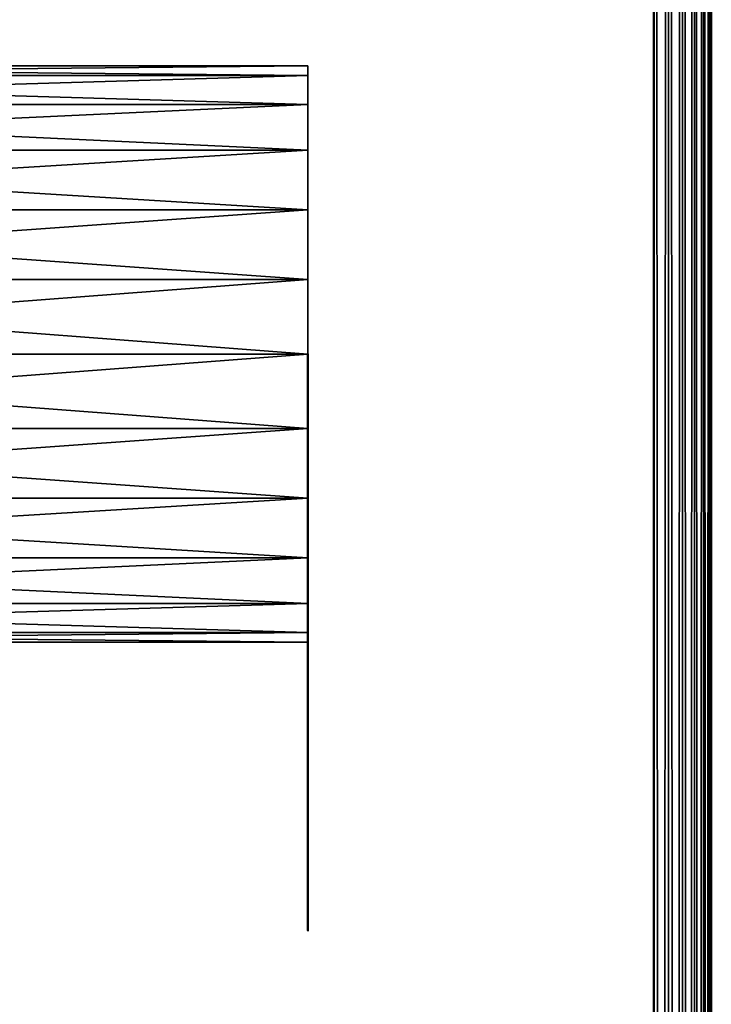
# Model space of a CAD drawing. Header units: millimetres. Extents: x 0 to 359, y -327 to 1.
# Tile 179 of 187: x 353 to 359, y -73 to -65. Entities that reach past the tile are written whole.
import ezdxf

# ---------------------------------------------------------------- set-up
doc = ezdxf.new("R2010")
doc.units = ezdxf.units.MM
doc.header["$MEASUREMENT"] = 0
doc.layers.add('0 Misc', color=7, linetype='Continuous', lineweight=35)
doc.layers.add('10 Raster Images', color=7, linetype='Continuous', lineweight=35)

msp = doc.modelspace()

# ---------------------------------------------------------------- linework, layer by layer
at = {"layer": '0 Misc', "color": 160, "linetype": 'Continuous', "lineweight": 50}
for p, q in [((358.5, -296), (358.5, 0)), ((358.5, 0, 333), (358.5, -296, 333)), ((359, -296, 332.5), (359, 0, 332.5)), ((359, 0, 0.5), (359, -296, 0.5))]:
    msp.add_line(p, q, dxfattribs=at).dxf.unprotected_set("ltscale", 0)
at = {"layer": '0 Misc', "color": 160, "linetype": 'Continuous', "lineweight": 25}
for p, q in [((355.5, -65.3349, 165.25), (355.5, -65.0852, 167.147)), ((355.5, -65.0852, 165.853), (355.5, -65.0852, 167.147)), ((355.5, -65.3349, 74.75), (355.5, -65.0852, 76.647)), ((355.5, -65.0852, 75.353), (355.5, -65.0852, 76.647)), ((355.5, -65.3349, 239.75), (355.5, -65.0852, 241.647)), ((355.5, -65.0852, 240.353), (355.5, -65.0852, 241.647)), ((355.5, -65.3349, 255.75), (355.5, -65.0852, 257.647)), ((355.5, -65.0852, 256.353), (355.5, -65.0852, 257.647)), ((355.5, -65.3349, 90.75), (355.5, -65.0852, 92.647)), ((355.5, -65.0852, 91.353), (355.5, -65.0852, 92.647)), ((355.5, -65.7322, 164.7322), (355.5, -65.3349, 167.75)), ((355.5, -65.3349, 165.25), (355.5, -65.3349, 167.75)), ((355.5, -65.7322, 74.2322), (355.5, -65.3349, 77.25)), ((355.5, -65.3349, 74.75), (355.5, -65.3349, 77.25)), ((355.5, -65.7322, 239.2322), (355.5, -65.3349, 242.25)), ((355.5, -65.3349, 239.75), (355.5, -65.3349, 242.25)), ((355.5, -65.7322, 255.2322), (355.5, -65.3349, 258.25)), ((355.5, -65.3349, 255.75), (355.5, -65.3349, 258.25)), ((355.5, -65.7322, 90.2322), (355.5, -65.3349, 93.25)), ((355.5, -65.3349, 90.75), (355.5, -65.3349, 93.25)), ((355.5, -66.25, 164.3349), (355.5, -65.7322, 168.2678)), ((355.5, -65.7322, 164.7322), (355.5, -65.7322, 168.2678)), ((355.5, -66.25, 73.8349), (355.5, -65.7322, 77.7678)), ((355.5, -65.7322, 74.2322), (355.5, -65.7322, 77.7678)), ((355.5, -66.25, 238.8349), (355.5, -65.7322, 242.7678)), ((355.5, -65.7322, 239.2322), (355.5, -65.7322, 242.7678)), ((355.5, -66.25, 254.8349), (355.5, -65.7322, 258.7678)), ((355.5, -65.7322, 255.2322), (355.5, -65.7322, 258.7678)), ((355.5, -66.25, 89.8349), (355.5, -65.7322, 93.7678)), ((355.5, -65.7322, 90.2322), (355.5, -65.7322, 93.7678)), ((355.5, -66.853, 164.0852), (355.5, -66.25, 168.6651)), ((355.5, -66.25, 164.3349), (355.5, -66.25, 168.6651)), ((355.5, -66.853, 73.5852), (355.5, -66.25, 78.1651)), ((355.5, -66.25, 73.8349), (355.5, -66.25, 78.1651)), ((355.5, -66.853, 238.5852), (355.5, -66.25, 243.1651)), ((355.5, -66.25, 238.8349), (355.5, -66.25, 243.1651)), ((355.5, -66.853, 254.5852), (355.5, -66.25, 259.1651)), ((355.5, -66.25, 254.8349), (355.5, -66.25, 259.1651)), ((355.5, -66.25, 89.8349), (355.5, -66.853, 94.4148)), ((355.5, -66.25, 89.8349), (355.5, -66.25, 94.1651)), ((355.5, -67.5, 164), (355.5, -66.853, 168.9148)), ((355.5, -66.853, 164.0852), (355.5, -66.853, 168.9148)), ((355.5, -67.5, 73.5), (355.5, -66.853, 78.4148)), ((355.5, -66.853, 73.5852), (355.5, -66.853, 78.4148)), ((355.5, -67.5, 238.5), (355.5, -66.853, 243.4148)), ((355.5, -66.853, 238.5852), (355.5, -66.853, 243.4148)), ((355.5, -67.5, 254.5), (355.5, -66.853, 259.4148)), ((355.5, -66.853, 254.5852), (355.5, -66.853, 259.4148)), ((355.5, -67.5, 89.5), (355.5, -66.853, 94.4148)), ((355.5, -66.853, 89.5852), (355.5, -66.853, 94.4148)), ((355.5, -68.147, 164.0852), (355.5, -67.5, 169)), ((355.5, -67.5, 164), (355.5, -67.5, 169)), ((355.5, -68.147, 73.5852), (355.5, -67.5, 78.5)), ((355.5, -67.5, 73.5), (355.5, -67.5, 78.5)), ((355.5, -68.147, 238.5852), (355.5, -67.5, 243.5)), ((355.5, -67.5, 238.5), (355.5, -67.5, 243.5)), ((355.5, -68.147, 254.5852), (355.5, -67.5, 259.5)), ((355.5, -67.5, 254.5), (355.5, -67.5, 259.5)), ((355.5, -68.147, 89.5852), (355.5, -67.5, 94.5)), ((355.5, -67.5, 89.5), (355.5, -67.5, 94.5)), ((355.5, -68.75, 164.3349), (355.5, -68.147, 168.9148)), ((355.5, -68.147, 164.0852), (355.5, -68.147, 168.9148)), ((355.5, -68.75, 73.8349), (355.5, -68.147, 78.4148)), ((355.5, -68.147, 73.5852), (355.5, -68.147, 78.4148)), ((355.5, -68.75, 238.8349), (355.5, -68.147, 243.4148)), ((355.5, -68.147, 238.5852), (355.5, -68.147, 243.4148)), ((355.5, -68.75, 254.8349), (355.5, -68.147, 259.4148)), ((355.5, -68.147, 254.5852), (355.5, -68.147, 259.4148)), ((355.5, -68.75, 89.8349), (355.5, -68.147, 94.4148)), ((355.5, -68.147, 89.5852), (355.5, -68.147, 94.4148)), ((355.5, -69.2678, 164.7322), (355.5, -68.75, 168.6651)), ((355.5, -68.75, 164.3349), (355.5, -68.75, 168.6651)), ((355.5, -69.2678, 74.2322), (355.5, -68.75, 78.1651)), ((355.5, -68.75, 73.8349), (355.5, -68.75, 78.1651)), ((355.5, -69.2678, 239.2322), (355.5, -68.75, 243.1651)), ((355.5, -68.75, 238.8349), (355.5, -68.75, 243.1651)), ((355.5, -69.2678, 255.2322), (355.5, -68.75, 259.1651)), ((355.5, -68.75, 254.8349), (355.5, -68.75, 259.1651)), ((355.5, -69.2678, 90.2322), (355.5, -68.75, 94.1651)), ((355.5, -68.75, 89.8349), (355.5, -68.75, 94.1651)), ((355.5, -69.6651, 165.25), (355.5, -69.2678, 168.2678)), ((355.5, -69.2678, 164.7322), (355.5, -69.2678, 168.2678)), ((355.5, -69.6651, 74.75), (355.5, -69.2678, 77.7678)), ((355.5, -69.2678, 74.2322), (355.5, -69.2678, 77.7678)), ((355.5, -69.6651, 239.75), (355.5, -69.2678, 242.7678)), ((355.5, -69.2678, 239.2322), (355.5, -69.2678, 242.7678)), ((355.5, -69.6651, 255.75), (355.5, -69.2678, 258.7678)), ((355.5, -69.2678, 255.2322), (355.5, -69.2678, 258.7678)), ((355.5, -69.6651, 90.75), (355.5, -69.2678, 93.7678)), ((355.5, -69.2678, 90.2322), (355.5, -69.2678, 93.7678)), ((355.5, -69.9148, 165.853), (355.5, -69.6651, 167.75)), ((355.5, -69.6651, 165.25), (355.5, -69.6651, 167.75)), ((355.5, -69.9148, 75.353), (355.5, -69.6651, 77.25)), ((355.5, -69.6651, 74.75), (355.5, -69.6651, 77.25)), ((355.5, -69.9148, 240.353), (355.5, -69.6651, 242.25)), ((355.5, -69.6651, 239.75), (355.5, -69.6651, 242.25)), ((355.5, -69.9148, 256.353), (355.5, -69.6651, 258.25)), ((355.5, -69.6651, 255.75), (355.5, -69.6651, 258.25)), ((355.5, -69.9148, 91.353), (355.5, -69.6651, 93.25)), ((355.5, -69.6651, 90.75), (355.5, -69.6651, 93.25)), ((355.5, -69.9148, 165.853), (355.5, -69.9148, 167.147)), ((355.5, -69.9148, 75.353), (355.5, -69.9148, 76.647)), ((355.5, -69.9148, 240.353), (355.5, -69.9148, 241.647)), ((355.5, -69.9148, 256.353), (355.5, -69.9148, 257.647)), ((355.5, -69.9148, 91.353), (355.5, -69.9148, 92.647))]:
    msp.add_line(p, q, dxfattribs=at).dxf.unprotected_set("ltscale", 0)
at = {"layer": '0 Misc', "color": 160, "linetype": 'Continuous', "lineweight": 50, "extrusion": (-1, 0, 0)}
for centre in [(70, 166.5, -355.5), (70, 76, -355.5), (70, 241, -355.5)]:
    msp.add_circle(centre, 2.5, dxfattribs=at).dxf.unprotected_set("ltscale", 0)
at = {"layer": '0 Misc', "color": 160, "linetype": 'Continuous', "lineweight": 50, "extrusion": (1, 0, 0)}
for centre in [(-70, 257, 355.5), (-70, 92, 355.5)]:
    msp.add_circle(centre, 2.5, dxfattribs=at).dxf.unprotected_set("ltscale", 0)
at = {"layer": '0 Misc', "color": 5, "lineweight": 25}
for points, invisible_edges in [([(347.5, -296), (358.5, 0), (358.5, -296)], 1), ([(347.5, -296), (347.5, 0), (358.5, 0)], 12), ([(358.5, -296, 333), (347.5, 0, 333), (347.5, -296, 333)], 1), ([(358.5, -296, 333), (358.5, 0, 333), (347.5, 0, 333)], 12), ([(359, -296, 332.5), (359, 0, 0.5), (359, 0, 332.5)], 1), ([(359, -296, 332.5), (359, -296, 0.5), (359, 0, 0.5)], 12)]:
    msp.add_3dface(points, dxfattribs=dict(at, invisible_edges=invisible_edges))
for points in [[(358.6294, -296, 0.017), (358.5, -296), (358.6294, 0, 0.017)], [(358.6294, 0, 0.017), (358.5, -296), (358.5, 0)], [(358.6294, 0, 332.983), (358.5, 0, 333), (358.6294, -296, 332.983)], [(358.6294, -296, 332.983), (358.5, 0, 333), (358.5, -296, 333)], [(358.6294, 0, 0.017), (358.75, 0, 0.067), (358.75, -296, 0.067)], [(358.6294, -296, 0.017), (358.6294, 0, 0.017), (358.75, -296, 0.067)], [(358.6294, -296, 332.983), (358.75, -296, 332.933), (358.75, 0, 332.933)], [(358.6294, 0, 332.983), (358.6294, -296, 332.983), (358.75, 0, 332.933)], [(358.8535, 0, 0.1465), (358.8535, -296, 0.1465), (358.75, -296, 0.067)], [(358.75, 0, 0.067), (358.8535, 0, 0.1465), (358.75, -296, 0.067)], [(358.8535, -296, 332.8536), (358.8535, 0, 332.8536), (358.75, 0, 332.933)], [(358.75, -296, 332.933), (358.8535, -296, 332.8536), (358.75, 0, 332.933)], [(358.933, -296, 0.25), (358.8535, -296, 0.1465), (358.933, 0, 0.25)], [(358.933, 0, 0.25), (358.8535, -296, 0.1465), (358.8535, 0, 0.1465)], [(358.933, 0, 332.75), (358.8535, 0, 332.8536), (358.933, -296, 332.75)], [(358.933, -296, 332.75), (358.8535, 0, 332.8536), (358.8535, -296, 332.8536)], [(358.933, 0, 0.25), (358.983, 0, 0.3706), (358.983, -296, 0.3706)], [(358.933, -296, 0.25), (358.933, 0, 0.25), (358.983, -296, 0.3706)], [(358.933, -296, 332.75), (358.983, -296, 332.6294), (358.983, 0, 332.6294)], [(358.933, 0, 332.75), (358.933, -296, 332.75), (358.983, 0, 332.6294)], [(359, 0, 0.5), (359, -296, 0.5), (358.983, -296, 0.3706)], [(358.983, 0, 0.3706), (359, 0, 0.5), (358.983, -296, 0.3706)], [(359, -296, 332.5), (359, 0, 332.5), (358.983, 0, 332.6294)], [(358.983, -296, 332.6294), (359, -296, 332.5), (358.983, 0, 332.6294)], [(355.5, -65, 166.5), (355.5, -65.0852, 167.147), (347, -65.0852, 167.147)], [(355.5, -65, 166.5), (347, -65.0852, 167.147), (347, -65, 166.5)], [(355.5, -65.0852, 165.853), (355.5, -65, 166.5), (347, -65, 166.5)], [(347, -65.0852, 165.853), (355.5, -65.0852, 165.853), (347, -65, 166.5)], [(355.5, -65, 76), (355.5, -65.0852, 76.647), (347, -65.0852, 76.647)], [(355.5, -65, 76), (347, -65.0852, 76.647), (347, -65, 76)], [(355.5, -65.0852, 75.353), (355.5, -65, 76), (347, -65, 76)], [(347, -65.0852, 75.353), (355.5, -65.0852, 75.353), (347, -65, 76)], [(355.5, -65, 241), (355.5, -65.0852, 241.647), (347, -65.0852, 241.647)], [(355.5, -65, 241), (347, -65.0852, 241.647), (347, -65, 241)], [(355.5, -65.0852, 240.353), (355.5, -65, 241), (347, -65, 241)], [(347, -65.0852, 240.353), (355.5, -65.0852, 240.353), (347, -65, 241)], [(355.5, -65, 257), (355.5, -65.0852, 257.647), (347, -65.0852, 257.647)], [(355.5, -65, 257), (347, -65.0852, 257.647), (347, -65, 257)], [(355.5, -65.0852, 256.353), (355.5, -65, 257), (347, -65, 257)], [(347, -65.0852, 256.353), (355.5, -65.0852, 256.353), (347, -65, 257)], [(355.5, -65, 92), (355.5, -65.0852, 92.647), (347, -65.0852, 92.647)], [(355.5, -65, 92), (347, -65.0852, 92.647), (347, -65, 92)], [(355.5, -65.0852, 91.353), (355.5, -65, 92), (347, -65, 92)], [(347, -65.0852, 91.353), (355.5, -65.0852, 91.353), (347, -65, 92)], [(355.5, -65.0852, 165.853), (355.5, -65.0852, 167.147), (355.5, -65, 166.5)], [(355.5, -65.0852, 75.353), (355.5, -65.0852, 76.647), (355.5, -65, 76)], [(355.5, -65.0852, 240.353), (355.5, -65.0852, 241.647), (355.5, -65, 241)], [(355.5, -65.0852, 256.353), (355.5, -65.0852, 257.647), (355.5, -65, 257)], [(355.5, -65.0852, 91.353), (355.5, -65.0852, 92.647), (355.5, -65, 92)], [(347, -65.0852, 167.147), (355.5, -65.3349, 167.75), (347, -65.3349, 167.75)], [(347, -65.0852, 167.147), (355.5, -65.0852, 167.147), (355.5, -65.3349, 167.75)], [(347, -65.0852, 165.853), (347, -65.3349, 165.25), (355.5, -65.0852, 165.853)], [(355.5, -65.0852, 165.853), (347, -65.3349, 165.25), (355.5, -65.3349, 165.25)], [(347, -65.0852, 76.647), (355.5, -65.3349, 77.25), (347, -65.3349, 77.25)], [(347, -65.0852, 76.647), (355.5, -65.0852, 76.647), (355.5, -65.3349, 77.25)], [(347, -65.0852, 75.353), (347, -65.3349, 74.75), (355.5, -65.0852, 75.353)], [(355.5, -65.0852, 75.353), (347, -65.3349, 74.75), (355.5, -65.3349, 74.75)], [(347, -65.0852, 241.647), (355.5, -65.3349, 242.25), (347, -65.3349, 242.25)], [(347, -65.0852, 241.647), (355.5, -65.0852, 241.647), (355.5, -65.3349, 242.25)], [(347, -65.0852, 240.353), (347, -65.3349, 239.75), (355.5, -65.0852, 240.353)], [(355.5, -65.0852, 240.353), (347, -65.3349, 239.75), (355.5, -65.3349, 239.75)], [(347, -65.0852, 257.647), (355.5, -65.3349, 258.25), (347, -65.3349, 258.25)], [(347, -65.0852, 257.647), (355.5, -65.0852, 257.647), (355.5, -65.3349, 258.25)], [(347, -65.0852, 256.353), (347, -65.3349, 255.75), (355.5, -65.0852, 256.353)], [(355.5, -65.0852, 256.353), (347, -65.3349, 255.75), (355.5, -65.3349, 255.75)], [(347, -65.0852, 92.647), (355.5, -65.3349, 93.25), (347, -65.3349, 93.25)], [(347, -65.0852, 92.647), (355.5, -65.0852, 92.647), (355.5, -65.3349, 93.25)], [(347, -65.0852, 91.353), (347, -65.3349, 90.75), (355.5, -65.0852, 91.353)], [(355.5, -65.0852, 91.353), (347, -65.3349, 90.75), (355.5, -65.3349, 90.75)], [(355.5, -65.3349, 165.25), (355.5, -65.3349, 167.75), (355.5, -65.0852, 167.147)], [(355.5, -65.3349, 165.25), (355.5, -65.0852, 167.147), (355.5, -65.0852, 165.853)], [(355.5, -65.3349, 74.75), (355.5, -65.3349, 77.25), (355.5, -65.0852, 76.647)], [(355.5, -65.3349, 74.75), (355.5, -65.0852, 76.647), (355.5, -65.0852, 75.353)], [(355.5, -65.3349, 239.75), (355.5, -65.3349, 242.25), (355.5, -65.0852, 241.647)], [(355.5, -65.3349, 239.75), (355.5, -65.0852, 241.647), (355.5, -65.0852, 240.353)], [(355.5, -65.3349, 255.75), (355.5, -65.3349, 258.25), (355.5, -65.0852, 257.647)], [(355.5, -65.3349, 255.75), (355.5, -65.0852, 257.647), (355.5, -65.0852, 256.353)], [(355.5, -65.3349, 90.75), (355.5, -65.3349, 93.25), (355.5, -65.0852, 92.647)], [(355.5, -65.3349, 90.75), (355.5, -65.0852, 92.647), (355.5, -65.0852, 91.353)], [(347, -65.3349, 167.75), (355.5, -65.7322, 168.2678), (347, -65.7322, 168.2678)], [(355.5, -65.3349, 165.25), (347, -65.3349, 165.25), (347, -65.7322, 164.7322)], [(355.5, -65.7322, 164.7322), (355.5, -65.3349, 165.25), (347, -65.7322, 164.7322)], [(347, -65.3349, 167.75), (355.5, -65.3349, 167.75), (355.5, -65.7322, 168.2678)], [(347, -65.3349, 77.25), (355.5, -65.7322, 77.7678), (347, -65.7322, 77.7678)], [(355.5, -65.3349, 74.75), (347, -65.3349, 74.75), (347, -65.7322, 74.2322)], [(355.5, -65.7322, 74.2322), (355.5, -65.3349, 74.75), (347, -65.7322, 74.2322)], [(347, -65.3349, 77.25), (355.5, -65.3349, 77.25), (355.5, -65.7322, 77.7678)], [(347, -65.3349, 242.25), (355.5, -65.7322, 242.7678), (347, -65.7322, 242.7678)], [(355.5, -65.3349, 239.75), (347, -65.3349, 239.75), (347, -65.7322, 239.2322)], [(355.5, -65.7322, 239.2322), (355.5, -65.3349, 239.75), (347, -65.7322, 239.2322)], [(347, -65.3349, 242.25), (355.5, -65.3349, 242.25), (355.5, -65.7322, 242.7678)], [(347, -65.3349, 258.25), (355.5, -65.7322, 258.7678), (347, -65.7322, 258.7678)], [(355.5, -65.3349, 255.75), (347, -65.3349, 255.75), (347, -65.7322, 255.2322)], [(355.5, -65.7322, 255.2322), (355.5, -65.3349, 255.75), (347, -65.7322, 255.2322)], [(347, -65.3349, 258.25), (355.5, -65.3349, 258.25), (355.5, -65.7322, 258.7678)], [(347, -65.3349, 93.25), (355.5, -65.7322, 93.7678), (347, -65.7322, 93.7678)], [(355.5, -65.3349, 90.75), (347, -65.3349, 90.75), (347, -65.7322, 90.2322)], [(355.5, -65.7322, 90.2322), (355.5, -65.3349, 90.75), (347, -65.7322, 90.2322)], [(347, -65.3349, 93.25), (355.5, -65.3349, 93.25), (355.5, -65.7322, 93.7678)], [(355.5, -65.7322, 164.7322), (355.5, -65.7322, 168.2678), (355.5, -65.3349, 167.75)], [(355.5, -65.7322, 164.7322), (355.5, -65.3349, 167.75), (355.5, -65.3349, 165.25)], [(355.5, -65.7322, 74.2322), (355.5, -65.7322, 77.7678), (355.5, -65.3349, 77.25)], [(355.5, -65.7322, 74.2322), (355.5, -65.3349, 77.25), (355.5, -65.3349, 74.75)], [(355.5, -65.7322, 239.2322), (355.5, -65.7322, 242.7678), (355.5, -65.3349, 242.25)], [(355.5, -65.7322, 239.2322), (355.5, -65.3349, 242.25), (355.5, -65.3349, 239.75)], [(355.5, -65.7322, 255.2322), (355.5, -65.7322, 258.7678), (355.5, -65.3349, 258.25)], [(355.5, -65.7322, 255.2322), (355.5, -65.3349, 258.25), (355.5, -65.3349, 255.75)], [(355.5, -65.7322, 90.2322), (355.5, -65.7322, 93.7678), (355.5, -65.3349, 93.25)], [(355.5, -65.7322, 90.2322), (355.5, -65.3349, 93.25), (355.5, -65.3349, 90.75)], [(355.5, -65.7322, 168.2678), (355.5, -66.25, 168.6651), (347, -66.25, 168.6651)], [(355.5, -65.7322, 168.2678), (347, -66.25, 168.6651), (347, -65.7322, 168.2678)], [(355.5, -66.25, 164.3349), (355.5, -65.7322, 164.7322), (347, -65.7322, 164.7322)], [(347, -66.25, 164.3349), (355.5, -66.25, 164.3349), (347, -65.7322, 164.7322)], [(355.5, -65.7322, 77.7678), (355.5, -66.25, 78.1651), (347, -66.25, 78.1651)], [(355.5, -65.7322, 77.7678), (347, -66.25, 78.1651), (347, -65.7322, 77.7678)], [(355.5, -66.25, 73.8349), (355.5, -65.7322, 74.2322), (347, -65.7322, 74.2322)], [(347, -66.25, 73.8349), (355.5, -66.25, 73.8349), (347, -65.7322, 74.2322)], [(355.5, -65.7322, 242.7678), (355.5, -66.25, 243.1651), (347, -66.25, 243.1651)], [(355.5, -65.7322, 242.7678), (347, -66.25, 243.1651), (347, -65.7322, 242.7678)], [(355.5, -66.25, 238.8349), (355.5, -65.7322, 239.2322), (347, -65.7322, 239.2322)], [(347, -66.25, 238.8349), (355.5, -66.25, 238.8349), (347, -65.7322, 239.2322)], [(355.5, -65.7322, 258.7678), (355.5, -66.25, 259.1651), (347, -66.25, 259.1651)], [(355.5, -65.7322, 258.7678), (347, -66.25, 259.1651), (347, -65.7322, 258.7678)], [(355.5, -66.25, 254.8349), (355.5, -65.7322, 255.2322), (347, -65.7322, 255.2322)], [(347, -66.25, 254.8349), (355.5, -66.25, 254.8349), (347, -65.7322, 255.2322)], [(355.5, -65.7322, 93.7678), (355.5, -66.25, 94.1651), (347, -66.25, 94.1651)], [(355.5, -65.7322, 93.7678), (347, -66.25, 94.1651), (347, -65.7322, 93.7678)], [(355.5, -66.25, 89.8349), (355.5, -65.7322, 90.2322), (347, -65.7322, 90.2322)], [(347, -66.25, 89.8349), (355.5, -66.25, 89.8349), (347, -65.7322, 90.2322)], [(355.5, -66.25, 164.3349), (355.5, -66.25, 168.6651), (355.5, -65.7322, 168.2678)], [(355.5, -66.25, 164.3349), (355.5, -65.7322, 168.2678), (355.5, -65.7322, 164.7322)], [(355.5, -66.25, 73.8349), (355.5, -66.25, 78.1651), (355.5, -65.7322, 77.7678)], [(355.5, -66.25, 73.8349), (355.5, -65.7322, 77.7678), (355.5, -65.7322, 74.2322)], [(355.5, -66.25, 238.8349), (355.5, -66.25, 243.1651), (355.5, -65.7322, 242.7678)], [(355.5, -66.25, 238.8349), (355.5, -65.7322, 242.7678), (355.5, -65.7322, 239.2322)], [(355.5, -66.25, 254.8349), (355.5, -66.25, 259.1651), (355.5, -65.7322, 258.7678)], [(355.5, -66.25, 254.8349), (355.5, -65.7322, 258.7678), (355.5, -65.7322, 255.2322)], [(355.5, -66.25, 89.8349), (355.5, -66.25, 94.1651), (355.5, -65.7322, 93.7678)], [(355.5, -66.25, 89.8349), (355.5, -65.7322, 93.7678), (355.5, -65.7322, 90.2322)], [(347, -66.25, 168.6651), (355.5, -66.853, 168.9148), (347, -66.853, 168.9148)], [(347, -66.25, 168.6651), (355.5, -66.25, 168.6651), (355.5, -66.853, 168.9148)], [(347, -66.25, 164.3349), (347, -66.853, 164.0852), (355.5, -66.25, 164.3349)], [(355.5, -66.25, 164.3349), (347, -66.853, 164.0852), (355.5, -66.853, 164.0852)], [(347, -66.25, 78.1651), (355.5, -66.853, 78.4148), (347, -66.853, 78.4148)], [(347, -66.25, 78.1651), (355.5, -66.25, 78.1651), (355.5, -66.853, 78.4148)], [(347, -66.25, 73.8349), (347, -66.853, 73.5852), (355.5, -66.25, 73.8349)], [(355.5, -66.25, 73.8349), (347, -66.853, 73.5852), (355.5, -66.853, 73.5852)], [(347, -66.25, 243.1651), (355.5, -66.853, 243.4148), (347, -66.853, 243.4148)], [(347, -66.25, 243.1651), (355.5, -66.25, 243.1651), (355.5, -66.853, 243.4148)], [(347, -66.25, 238.8349), (347, -66.853, 238.5852), (355.5, -66.25, 238.8349)], [(355.5, -66.25, 238.8349), (347, -66.853, 238.5852), (355.5, -66.853, 238.5852)], [(347, -66.25, 259.1651), (355.5, -66.853, 259.4148), (347, -66.853, 259.4148)], [(347, -66.25, 259.1651), (355.5, -66.25, 259.1651), (355.5, -66.853, 259.4148)], [(347, -66.25, 254.8349), (347, -66.853, 254.5852), (355.5, -66.25, 254.8349)], [(355.5, -66.25, 254.8349), (347, -66.853, 254.5852), (355.5, -66.853, 254.5852)], [(347, -66.25, 94.1651), (355.5, -66.853, 94.4148), (347, -66.853, 94.4148)], [(347, -66.25, 94.1651), (355.5, -66.25, 94.1651), (355.5, -66.853, 94.4148)], [(347, -66.25, 89.8349), (347, -66.853, 89.5852), (355.5, -66.25, 89.8349)], [(355.5, -66.25, 89.8349), (347, -66.853, 89.5852), (355.5, -66.853, 89.5852)], [(355.5, -66.853, 164.0852), (355.5, -66.853, 168.9148), (355.5, -66.25, 168.6651)], [(355.5, -66.853, 164.0852), (355.5, -66.25, 168.6651), (355.5, -66.25, 164.3349)], [(355.5, -66.853, 73.5852), (355.5, -66.853, 78.4148), (355.5, -66.25, 78.1651)], [(355.5, -66.853, 73.5852), (355.5, -66.25, 78.1651), (355.5, -66.25, 73.8349)], [(355.5, -66.853, 238.5852), (355.5, -66.853, 243.4148), (355.5, -66.25, 243.1651)], [(355.5, -66.853, 238.5852), (355.5, -66.25, 243.1651), (355.5, -66.25, 238.8349)], [(355.5, -66.853, 254.5852), (355.5, -66.853, 259.4148), (355.5, -66.25, 259.1651)], [(355.5, -66.853, 254.5852), (355.5, -66.25, 259.1651), (355.5, -66.25, 254.8349)], [(355.5, -66.853, 89.5852), (355.5, -66.853, 94.4148), (355.5, -66.25, 89.8349)], [(355.5, -66.25, 89.8349), (355.5, -66.853, 94.4148), (355.5, -66.25, 94.1651)], [(347, -66.853, 168.9148), (355.5, -67.5, 169), (347, -67.5, 169)], [(355.5, -66.853, 164.0852), (347, -66.853, 164.0852), (347, -67.5, 164)], [(355.5, -67.5, 164), (355.5, -66.853, 164.0852), (347, -67.5, 164)], [(347, -66.853, 168.9148), (355.5, -66.853, 168.9148), (355.5, -67.5, 169)], [(347, -66.853, 78.4148), (355.5, -67.5, 78.5), (347, -67.5, 78.5)], [(355.5, -66.853, 73.5852), (347, -66.853, 73.5852), (347, -67.5, 73.5)], [(355.5, -67.5, 73.5), (355.5, -66.853, 73.5852), (347, -67.5, 73.5)], [(347, -66.853, 78.4148), (355.5, -66.853, 78.4148), (355.5, -67.5, 78.5)], [(347, -66.853, 243.4148), (355.5, -67.5, 243.5), (347, -67.5, 243.5)], [(355.5, -66.853, 238.5852), (347, -66.853, 238.5852), (347, -67.5, 238.5)], [(355.5, -67.5, 238.5), (355.5, -66.853, 238.5852), (347, -67.5, 238.5)], [(347, -66.853, 243.4148), (355.5, -66.853, 243.4148), (355.5, -67.5, 243.5)], [(347, -66.853, 259.4148), (355.5, -67.5, 259.5), (347, -67.5, 259.5)], [(355.5, -66.853, 254.5852), (347, -66.853, 254.5852), (347, -67.5, 254.5)], [(355.5, -67.5, 254.5), (355.5, -66.853, 254.5852), (347, -67.5, 254.5)], [(347, -66.853, 259.4148), (355.5, -66.853, 259.4148), (355.5, -67.5, 259.5)], [(347, -66.853, 94.4148), (355.5, -67.5, 94.5), (347, -67.5, 94.5)], [(355.5, -66.853, 89.5852), (347, -66.853, 89.5852), (347, -67.5, 89.5)], [(355.5, -67.5, 89.5), (355.5, -66.853, 89.5852), (347, -67.5, 89.5)], [(347, -66.853, 94.4148), (355.5, -66.853, 94.4148), (355.5, -67.5, 94.5)], [(355.5, -67.5, 164), (355.5, -67.5, 169), (355.5, -66.853, 168.9148)], [(355.5, -67.5, 164), (355.5, -66.853, 168.9148), (355.5, -66.853, 164.0852)], [(355.5, -67.5, 73.5), (355.5, -67.5, 78.5), (355.5, -66.853, 78.4148)], [(355.5, -67.5, 73.5), (355.5, -66.853, 78.4148), (355.5, -66.853, 73.5852)], [(355.5, -67.5, 238.5), (355.5, -67.5, 243.5), (355.5, -66.853, 243.4148)], [(355.5, -67.5, 238.5), (355.5, -66.853, 243.4148), (355.5, -66.853, 238.5852)], [(355.5, -67.5, 254.5), (355.5, -67.5, 259.5), (355.5, -66.853, 259.4148)], [(355.5, -67.5, 254.5), (355.5, -66.853, 259.4148), (355.5, -66.853, 254.5852)], [(355.5, -67.5, 89.5), (355.5, -67.5, 94.5), (355.5, -66.853, 94.4148)], [(355.5, -67.5, 89.5), (355.5, -66.853, 94.4148), (355.5, -66.853, 89.5852)], [(355.5, -67.5, 169), (355.5, -68.147, 168.9148), (347, -68.147, 168.9148)], [(355.5, -67.5, 169), (347, -68.147, 168.9148), (347, -67.5, 169)], [(355.5, -68.147, 164.0852), (355.5, -67.5, 164), (347, -67.5, 164)], [(347, -68.147, 164.0852), (355.5, -68.147, 164.0852), (347, -67.5, 164)], [(355.5, -67.5, 78.5), (355.5, -68.147, 78.4148), (347, -68.147, 78.4148)], [(355.5, -67.5, 78.5), (347, -68.147, 78.4148), (347, -67.5, 78.5)], [(355.5, -68.147, 73.5852), (355.5, -67.5, 73.5), (347, -67.5, 73.5)], [(347, -68.147, 73.5852), (355.5, -68.147, 73.5852), (347, -67.5, 73.5)], [(355.5, -67.5, 243.5), (355.5, -68.147, 243.4148), (347, -68.147, 243.4148)], [(355.5, -67.5, 243.5), (347, -68.147, 243.4148), (347, -67.5, 243.5)], [(355.5, -68.147, 238.5852), (355.5, -67.5, 238.5), (347, -67.5, 238.5)], [(347, -68.147, 238.5852), (355.5, -68.147, 238.5852), (347, -67.5, 238.5)], [(355.5, -67.5, 259.5), (355.5, -68.147, 259.4148), (347, -68.147, 259.4148)], [(355.5, -67.5, 259.5), (347, -68.147, 259.4148), (347, -67.5, 259.5)], [(355.5, -68.147, 254.5852), (355.5, -67.5, 254.5), (347, -67.5, 254.5)], [(347, -68.147, 254.5852), (355.5, -68.147, 254.5852), (347, -67.5, 254.5)], [(355.5, -67.5, 94.5), (355.5, -68.147, 94.4148), (347, -68.147, 94.4148)], [(355.5, -67.5, 94.5), (347, -68.147, 94.4148), (347, -67.5, 94.5)], [(355.5, -68.147, 89.5852), (355.5, -67.5, 89.5), (347, -67.5, 89.5)], [(347, -68.147, 89.5852), (355.5, -68.147, 89.5852), (347, -67.5, 89.5)], [(355.5, -68.147, 164.0852), (355.5, -68.147, 168.9148), (355.5, -67.5, 169)], [(355.5, -68.147, 164.0852), (355.5, -67.5, 169), (355.5, -67.5, 164)], [(355.5, -68.147, 73.5852), (355.5, -68.147, 78.4148), (355.5, -67.5, 78.5)], [(355.5, -68.147, 73.5852), (355.5, -67.5, 78.5), (355.5, -67.5, 73.5)], [(355.5, -68.147, 238.5852), (355.5, -68.147, 243.4148), (355.5, -67.5, 243.5)], [(355.5, -68.147, 238.5852), (355.5, -67.5, 243.5), (355.5, -67.5, 238.5)], [(355.5, -68.147, 254.5852), (355.5, -68.147, 259.4148), (355.5, -67.5, 259.5)], [(355.5, -68.147, 254.5852), (355.5, -67.5, 259.5), (355.5, -67.5, 254.5)], [(355.5, -68.147, 89.5852), (355.5, -68.147, 94.4148), (355.5, -67.5, 94.5)], [(355.5, -68.147, 89.5852), (355.5, -67.5, 94.5), (355.5, -67.5, 89.5)], [(347, -68.147, 168.9148), (355.5, -68.75, 168.6651), (347, -68.75, 168.6651)], [(347, -68.147, 168.9148), (355.5, -68.147, 168.9148), (355.5, -68.75, 168.6651)], [(347, -68.147, 164.0852), (347, -68.75, 164.3349), (355.5, -68.147, 164.0852)], [(355.5, -68.147, 164.0852), (347, -68.75, 164.3349), (355.5, -68.75, 164.3349)], [(347, -68.147, 78.4148), (355.5, -68.75, 78.1651), (347, -68.75, 78.1651)], [(347, -68.147, 78.4148), (355.5, -68.147, 78.4148), (355.5, -68.75, 78.1651)], [(347, -68.147, 73.5852), (347, -68.75, 73.8349), (355.5, -68.147, 73.5852)], [(355.5, -68.147, 73.5852), (347, -68.75, 73.8349), (355.5, -68.75, 73.8349)], [(347, -68.147, 243.4148), (355.5, -68.75, 243.1651), (347, -68.75, 243.1651)], [(347, -68.147, 243.4148), (355.5, -68.147, 243.4148), (355.5, -68.75, 243.1651)], [(347, -68.147, 238.5852), (347, -68.75, 238.8349), (355.5, -68.147, 238.5852)], [(355.5, -68.147, 238.5852), (347, -68.75, 238.8349), (355.5, -68.75, 238.8349)], [(347, -68.147, 259.4148), (355.5, -68.75, 259.1651), (347, -68.75, 259.1651)], [(347, -68.147, 259.4148), (355.5, -68.147, 259.4148), (355.5, -68.75, 259.1651)], [(347, -68.147, 254.5852), (347, -68.75, 254.8349), (355.5, -68.147, 254.5852)], [(355.5, -68.147, 254.5852), (347, -68.75, 254.8349), (355.5, -68.75, 254.8349)], [(347, -68.147, 94.4148), (355.5, -68.75, 94.1651), (347, -68.75, 94.1651)], [(347, -68.147, 94.4148), (355.5, -68.147, 94.4148), (355.5, -68.75, 94.1651)], [(347, -68.147, 89.5852), (347, -68.75, 89.8349), (355.5, -68.147, 89.5852)], [(355.5, -68.147, 89.5852), (347, -68.75, 89.8349), (355.5, -68.75, 89.8349)], [(355.5, -68.75, 164.3349), (355.5, -68.75, 168.6651), (355.5, -68.147, 168.9148)], [(355.5, -68.75, 164.3349), (355.5, -68.147, 168.9148), (355.5, -68.147, 164.0852)], [(355.5, -68.75, 73.8349), (355.5, -68.75, 78.1651), (355.5, -68.147, 78.4148)], [(355.5, -68.75, 73.8349), (355.5, -68.147, 78.4148), (355.5, -68.147, 73.5852)], [(355.5, -68.75, 238.8349), (355.5, -68.75, 243.1651), (355.5, -68.147, 243.4148)], [(355.5, -68.75, 238.8349), (355.5, -68.147, 243.4148), (355.5, -68.147, 238.5852)], [(355.5, -68.75, 254.8349), (355.5, -68.75, 259.1651), (355.5, -68.147, 259.4148)], [(355.5, -68.75, 254.8349), (355.5, -68.147, 259.4148), (355.5, -68.147, 254.5852)], [(355.5, -68.75, 89.8349), (355.5, -68.75, 94.1651), (355.5, -68.147, 94.4148)], [(355.5, -68.75, 89.8349), (355.5, -68.147, 94.4148), (355.5, -68.147, 89.5852)], [(347, -68.75, 168.6651), (355.5, -69.2678, 168.2678), (347, -69.2678, 168.2678)], [(355.5, -68.75, 164.3349), (347, -68.75, 164.3349), (347, -69.2678, 164.7322)], [(355.5, -69.2678, 164.7322), (355.5, -68.75, 164.3349), (347, -69.2678, 164.7322)], [(347, -68.75, 168.6651), (355.5, -68.75, 168.6651), (355.5, -69.2678, 168.2678)], [(347, -68.75, 78.1651), (355.5, -69.2678, 77.7678), (347, -69.2678, 77.7678)], [(355.5, -68.75, 73.8349), (347, -68.75, 73.8349), (347, -69.2678, 74.2322)], [(355.5, -69.2678, 74.2322), (355.5, -68.75, 73.8349), (347, -69.2678, 74.2322)], [(347, -68.75, 78.1651), (355.5, -68.75, 78.1651), (355.5, -69.2678, 77.7678)], [(347, -68.75, 243.1651), (355.5, -69.2678, 242.7678), (347, -69.2678, 242.7678)], [(355.5, -68.75, 238.8349), (347, -68.75, 238.8349), (347, -69.2678, 239.2322)], [(355.5, -69.2678, 239.2322), (355.5, -68.75, 238.8349), (347, -69.2678, 239.2322)], [(347, -68.75, 243.1651), (355.5, -68.75, 243.1651), (355.5, -69.2678, 242.7678)], [(347, -68.75, 259.1651), (355.5, -69.2678, 258.7678), (347, -69.2678, 258.7678)], [(355.5, -68.75, 254.8349), (347, -68.75, 254.8349), (347, -69.2678, 255.2322)], [(355.5, -69.2678, 255.2322), (355.5, -68.75, 254.8349), (347, -69.2678, 255.2322)], [(347, -68.75, 259.1651), (355.5, -68.75, 259.1651), (355.5, -69.2678, 258.7678)], [(347, -68.75, 94.1651), (355.5, -69.2678, 93.7678), (347, -69.2678, 93.7678)], [(355.5, -68.75, 89.8349), (347, -68.75, 89.8349), (347, -69.2678, 90.2322)], [(355.5, -69.2678, 90.2322), (355.5, -68.75, 89.8349), (347, -69.2678, 90.2322)], [(347, -68.75, 94.1651), (355.5, -68.75, 94.1651), (355.5, -69.2678, 93.7678)], [(355.5, -69.2678, 164.7322), (355.5, -69.2678, 168.2678), (355.5, -68.75, 168.6651)], [(355.5, -69.2678, 164.7322), (355.5, -68.75, 168.6651), (355.5, -68.75, 164.3349)], [(355.5, -69.2678, 74.2322), (355.5, -69.2678, 77.7678), (355.5, -68.75, 78.1651)], [(355.5, -69.2678, 74.2322), (355.5, -68.75, 78.1651), (355.5, -68.75, 73.8349)], [(355.5, -69.2678, 239.2322), (355.5, -69.2678, 242.7678), (355.5, -68.75, 243.1651)], [(355.5, -69.2678, 239.2322), (355.5, -68.75, 243.1651), (355.5, -68.75, 238.8349)], [(355.5, -69.2678, 255.2322), (355.5, -69.2678, 258.7678), (355.5, -68.75, 259.1651)], [(355.5, -69.2678, 255.2322), (355.5, -68.75, 259.1651), (355.5, -68.75, 254.8349)], [(355.5, -69.2678, 90.2322), (355.5, -69.2678, 93.7678), (355.5, -68.75, 94.1651)], [(355.5, -69.2678, 90.2322), (355.5, -68.75, 94.1651), (355.5, -68.75, 89.8349)], [(355.5, -69.6651, 167.75), (347, -69.6651, 167.75), (347, -69.2678, 168.2678)], [(355.5, -69.2678, 168.2678), (355.5, -69.6651, 167.75), (347, -69.2678, 168.2678)], [(347, -69.6651, 165.25), (355.5, -69.2678, 164.7322), (347, -69.2678, 164.7322)], [(347, -69.6651, 165.25), (355.5, -69.6651, 165.25), (355.5, -69.2678, 164.7322)], [(355.5, -69.6651, 77.25), (347, -69.6651, 77.25), (347, -69.2678, 77.7678)], [(355.5, -69.2678, 77.7678), (355.5, -69.6651, 77.25), (347, -69.2678, 77.7678)], [(347, -69.6651, 74.75), (355.5, -69.2678, 74.2322), (347, -69.2678, 74.2322)], [(347, -69.6651, 74.75), (355.5, -69.6651, 74.75), (355.5, -69.2678, 74.2322)], [(355.5, -69.6651, 242.25), (347, -69.6651, 242.25), (347, -69.2678, 242.7678)], [(355.5, -69.2678, 242.7678), (355.5, -69.6651, 242.25), (347, -69.2678, 242.7678)], [(347, -69.6651, 239.75), (355.5, -69.2678, 239.2322), (347, -69.2678, 239.2322)], [(347, -69.6651, 239.75), (355.5, -69.6651, 239.75), (355.5, -69.2678, 239.2322)], [(355.5, -69.6651, 258.25), (347, -69.6651, 258.25), (347, -69.2678, 258.7678)], [(355.5, -69.2678, 258.7678), (355.5, -69.6651, 258.25), (347, -69.2678, 258.7678)], [(347, -69.6651, 255.75), (355.5, -69.2678, 255.2322), (347, -69.2678, 255.2322)], [(347, -69.6651, 255.75), (355.5, -69.6651, 255.75), (355.5, -69.2678, 255.2322)], [(355.5, -69.6651, 93.25), (347, -69.6651, 93.25), (347, -69.2678, 93.7678)], [(355.5, -69.2678, 93.7678), (355.5, -69.6651, 93.25), (347, -69.2678, 93.7678)], [(347, -69.6651, 90.75), (355.5, -69.2678, 90.2322), (347, -69.2678, 90.2322)], [(347, -69.6651, 90.75), (355.5, -69.6651, 90.75), (355.5, -69.2678, 90.2322)], [(355.5, -69.6651, 165.25), (355.5, -69.6651, 167.75), (355.5, -69.2678, 168.2678)], [(355.5, -69.6651, 165.25), (355.5, -69.2678, 168.2678), (355.5, -69.2678, 164.7322)], [(355.5, -69.6651, 74.75), (355.5, -69.6651, 77.25), (355.5, -69.2678, 77.7678)], [(355.5, -69.6651, 74.75), (355.5, -69.2678, 77.7678), (355.5, -69.2678, 74.2322)], [(355.5, -69.6651, 239.75), (355.5, -69.6651, 242.25), (355.5, -69.2678, 242.7678)], [(355.5, -69.6651, 239.75), (355.5, -69.2678, 242.7678), (355.5, -69.2678, 239.2322)], [(355.5, -69.6651, 255.75), (355.5, -69.6651, 258.25), (355.5, -69.2678, 258.7678)], [(355.5, -69.6651, 255.75), (355.5, -69.2678, 258.7678), (355.5, -69.2678, 255.2322)], [(355.5, -69.6651, 90.75), (355.5, -69.6651, 93.25), (355.5, -69.2678, 93.7678)], [(355.5, -69.6651, 90.75), (355.5, -69.2678, 93.7678), (355.5, -69.2678, 90.2322)], [(347, -69.9148, 167.147), (355.5, -69.6651, 167.75), (355.5, -69.9148, 167.147)], [(347, -69.9148, 167.147), (347, -69.6651, 167.75), (355.5, -69.6651, 167.75)], [(355.5, -69.9148, 165.853), (355.5, -69.6651, 165.25), (347, -69.6651, 165.25)], [(355.5, -69.9148, 165.853), (347, -69.6651, 165.25), (347, -69.9148, 165.853)], [(347, -69.9148, 76.647), (355.5, -69.6651, 77.25), (355.5, -69.9148, 76.647)], [(347, -69.9148, 76.647), (347, -69.6651, 77.25), (355.5, -69.6651, 77.25)], [(355.5, -69.9148, 75.353), (355.5, -69.6651, 74.75), (347, -69.6651, 74.75)], [(355.5, -69.9148, 75.353), (347, -69.6651, 74.75), (347, -69.9148, 75.353)], [(347, -69.9148, 241.647), (355.5, -69.6651, 242.25), (355.5, -69.9148, 241.647)], [(347, -69.9148, 241.647), (347, -69.6651, 242.25), (355.5, -69.6651, 242.25)], [(355.5, -69.9148, 240.353), (355.5, -69.6651, 239.75), (347, -69.6651, 239.75)], [(355.5, -69.9148, 240.353), (347, -69.6651, 239.75), (347, -69.9148, 240.353)], [(347, -69.9148, 257.647), (355.5, -69.6651, 258.25), (355.5, -69.9148, 257.647)], [(347, -69.9148, 257.647), (347, -69.6651, 258.25), (355.5, -69.6651, 258.25)], [(355.5, -69.9148, 256.353), (355.5, -69.6651, 255.75), (347, -69.6651, 255.75)], [(355.5, -69.9148, 256.353), (347, -69.6651, 255.75), (347, -69.9148, 256.353)], [(347, -69.9148, 92.647), (355.5, -69.6651, 93.25), (355.5, -69.9148, 92.647)], [(347, -69.9148, 92.647), (347, -69.6651, 93.25), (355.5, -69.6651, 93.25)], [(355.5, -69.9148, 91.353), (355.5, -69.6651, 90.75), (347, -69.6651, 90.75)], [(355.5, -69.9148, 91.353), (347, -69.6651, 90.75), (347, -69.9148, 91.353)], [(355.5, -69.9148, 165.853), (355.5, -69.9148, 167.147), (355.5, -69.6651, 167.75)], [(355.5, -69.9148, 165.853), (355.5, -69.6651, 167.75), (355.5, -69.6651, 165.25)], [(355.5, -69.9148, 75.353), (355.5, -69.9148, 76.647), (355.5, -69.6651, 77.25)], [(355.5, -69.9148, 75.353), (355.5, -69.6651, 77.25), (355.5, -69.6651, 74.75)], [(355.5, -69.9148, 240.353), (355.5, -69.9148, 241.647), (355.5, -69.6651, 242.25)], [(355.5, -69.9148, 240.353), (355.5, -69.6651, 242.25), (355.5, -69.6651, 239.75)], [(355.5, -69.9148, 256.353), (355.5, -69.9148, 257.647), (355.5, -69.6651, 258.25)], [(355.5, -69.9148, 256.353), (355.5, -69.6651, 258.25), (355.5, -69.6651, 255.75)], [(355.5, -69.9148, 91.353), (355.5, -69.9148, 92.647), (355.5, -69.6651, 93.25)], [(355.5, -69.9148, 91.353), (355.5, -69.6651, 93.25), (355.5, -69.6651, 90.75)], [(347, -70, 166.5), (355.5, -69.9148, 165.853), (347, -69.9148, 165.853)], [(347, -69.9148, 167.147), (355.5, -70, 166.5), (347, -70, 166.5)], [(347, -69.9148, 167.147), (355.5, -69.9148, 167.147), (355.5, -70, 166.5)], [(347, -70, 166.5), (355.5, -70, 166.5), (355.5, -69.9148, 165.853)], [(347, -70, 76), (355.5, -69.9148, 75.353), (347, -69.9148, 75.353)], [(347, -69.9148, 76.647), (355.5, -70, 76), (347, -70, 76)], [(347, -69.9148, 76.647), (355.5, -69.9148, 76.647), (355.5, -70, 76)], [(347, -70, 76), (355.5, -70, 76), (355.5, -69.9148, 75.353)], [(347, -70, 241), (355.5, -69.9148, 240.353), (347, -69.9148, 240.353)], [(347, -69.9148, 241.647), (355.5, -70, 241), (347, -70, 241)], [(347, -69.9148, 241.647), (355.5, -69.9148, 241.647), (355.5, -70, 241)], [(347, -70, 241), (355.5, -70, 241), (355.5, -69.9148, 240.353)], [(347, -70, 257), (355.5, -69.9148, 256.353), (347, -69.9148, 256.353)], [(347, -69.9148, 257.647), (355.5, -70, 257), (347, -70, 257)], [(347, -69.9148, 257.647), (355.5, -69.9148, 257.647), (355.5, -70, 257)], [(347, -70, 257), (355.5, -70, 257), (355.5, -69.9148, 256.353)], [(347, -70, 92), (355.5, -69.9148, 91.353), (347, -69.9148, 91.353)], [(347, -69.9148, 92.647), (355.5, -70, 92), (347, -70, 92)], [(347, -69.9148, 92.647), (355.5, -69.9148, 92.647), (355.5, -70, 92)], [(347, -70, 92), (355.5, -70, 92), (355.5, -69.9148, 91.353)], [(355.5, -69.9148, 167.147), (355.5, -69.9148, 165.853), (355.5, -70, 166.5)], [(355.5, -69.9148, 76.647), (355.5, -69.9148, 75.353), (355.5, -70, 76)], [(355.5, -69.9148, 241.647), (355.5, -69.9148, 240.353), (355.5, -70, 241)], [(355.5, -69.9148, 257.647), (355.5, -69.9148, 256.353), (355.5, -70, 257)], [(355.5, -69.9148, 92.647), (355.5, -69.9148, 91.353), (355.5, -70, 92)]]:
    msp.add_3dface(points, dxfattribs=at)
at = {"layer": '10 Raster Images', "color": 160, "linetype": 'Continuous', "lineweight": 25}
for p, q in [((355.5, -65.0852, 165.853), (355.5, -65, 166.5)), ((355.5, -65, 166.5), (355.5, -65.0852, 167.147)), ((355.5, -65.0852, 75.353), (355.5, -65, 76)), ((355.5, -65, 76), (355.5, -65.0852, 76.647)), ((355.5, -65.0852, 240.353), (355.5, -65, 241)), ((355.5, -65, 241), (355.5, -65.0852, 241.647)), ((355.5, -65.0852, 256.353), (355.5, -65, 257)), ((355.5, -65, 257), (355.5, -65.0852, 257.647)), ((355.5, -65.0852, 91.353), (355.5, -65, 92)), ((355.5, -65, 92), (355.5, -65.0852, 92.647)), ((355.5, -65.0852, 167.147), (355.5, -65.3349, 167.75)), ((355.5, -65.3349, 165.25), (355.5, -65.0852, 165.853)), ((355.5, -65.0852, 76.647), (355.5, -65.3349, 77.25)), ((355.5, -65.3349, 74.75), (355.5, -65.0852, 75.353)), ((355.5, -65.0852, 241.647), (355.5, -65.3349, 242.25)), ((355.5, -65.3349, 239.75), (355.5, -65.0852, 240.353)), ((355.5, -65.0852, 257.647), (355.5, -65.3349, 258.25)), ((355.5, -65.3349, 255.75), (355.5, -65.0852, 256.353)), ((355.5, -65.0852, 92.647), (355.5, -65.3349, 93.25)), ((355.5, -65.3349, 90.75), (355.5, -65.0852, 91.353)), ((355.5, -65.3349, 167.75), (355.5, -65.7322, 168.2678)), ((355.5, -65.7322, 164.7322), (355.5, -65.3349, 165.25)), ((355.5, -65.3349, 77.25), (355.5, -65.7322, 77.7678)), ((355.5, -65.7322, 74.2322), (355.5, -65.3349, 74.75)), ((355.5, -65.3349, 242.25), (355.5, -65.7322, 242.7678)), ((355.5, -65.7322, 239.2322), (355.5, -65.3349, 239.75)), ((355.5, -65.3349, 258.25), (355.5, -65.7322, 258.7678)), ((355.5, -65.7322, 255.2322), (355.5, -65.3349, 255.75)), ((355.5, -65.3349, 93.25), (355.5, -65.7322, 93.7678)), ((355.5, -65.7322, 90.2322), (355.5, -65.3349, 90.75)), ((355.5, -65.7322, 168.2678), (355.5, -66.25, 168.6651)), ((355.5, -66.25, 164.3349), (355.5, -65.7322, 164.7322)), ((355.5, -65.7322, 77.7678), (355.5, -66.25, 78.1651)), ((355.5, -66.25, 73.8349), (355.5, -65.7322, 74.2322)), ((355.5, -65.7322, 242.7678), (355.5, -66.25, 243.1651)), ((355.5, -66.25, 238.8349), (355.5, -65.7322, 239.2322)), ((355.5, -65.7322, 258.7678), (355.5, -66.25, 259.1651)), ((355.5, -66.25, 254.8349), (355.5, -65.7322, 255.2322)), ((355.5, -65.7322, 93.7678), (355.5, -66.25, 94.1651)), ((355.5, -66.25, 89.8349), (355.5, -65.7322, 90.2322)), ((355.5, -66.25, 168.6651), (355.5, -66.853, 168.9148)), ((355.5, -66.853, 164.0852), (355.5, -66.25, 164.3349)), ((355.5, -66.25, 78.1651), (355.5, -66.853, 78.4148)), ((355.5, -66.853, 73.5852), (355.5, -66.25, 73.8349)), ((355.5, -66.25, 243.1651), (355.5, -66.853, 243.4148)), ((355.5, -66.853, 238.5852), (355.5, -66.25, 238.8349)), ((355.5, -66.25, 259.1651), (355.5, -66.853, 259.4148)), ((355.5, -66.853, 254.5852), (355.5, -66.25, 254.8349)), ((355.5, -66.853, 89.5852), (355.5, -66.25, 89.8349)), ((355.5, -66.25, 94.1651), (355.5, -66.853, 94.4148)), ((355.5, -66.853, 168.9148), (355.5, -67.5, 169)), ((355.5, -67.5, 164), (355.5, -66.853, 164.0852)), ((355.5, -66.853, 78.4148), (355.5, -67.5, 78.5)), ((355.5, -67.5, 73.5), (355.5, -66.853, 73.5852)), ((355.5, -66.853, 243.4148), (355.5, -67.5, 243.5)), ((355.5, -67.5, 238.5), (355.5, -66.853, 238.5852)), ((355.5, -66.853, 259.4148), (355.5, -67.5, 259.5)), ((355.5, -67.5, 254.5), (355.5, -66.853, 254.5852)), ((355.5, -66.853, 94.4148), (355.5, -67.5, 94.5)), ((355.5, -67.5, 89.5), (355.5, -66.853, 89.5852)), ((355.5, -67.5, 169), (355.5, -68.147, 168.9148)), ((355.5, -68.147, 164.0852), (355.5, -67.5, 164)), ((355.5, -67.5, 78.5), (355.5, -68.147, 78.4148)), ((355.5, -68.147, 73.5852), (355.5, -67.5, 73.5)), ((355.5, -67.5, 243.5), (355.5, -68.147, 243.4148)), ((355.5, -68.147, 238.5852), (355.5, -67.5, 238.5)), ((355.5, -67.5, 259.5), (355.5, -68.147, 259.4148)), ((355.5, -68.147, 254.5852), (355.5, -67.5, 254.5)), ((355.5, -67.5, 94.5), (355.5, -68.147, 94.4148)), ((355.5, -68.147, 89.5852), (355.5, -67.5, 89.5)), ((355.5, -68.147, 168.9148), (355.5, -68.75, 168.6651)), ((355.5, -68.75, 164.3349), (355.5, -68.147, 164.0852)), ((355.5, -68.147, 78.4148), (355.5, -68.75, 78.1651)), ((355.5, -68.75, 73.8349), (355.5, -68.147, 73.5852)), ((355.5, -68.147, 243.4148), (355.5, -68.75, 243.1651)), ((355.5, -68.75, 238.8349), (355.5, -68.147, 238.5852)), ((355.5, -68.147, 259.4148), (355.5, -68.75, 259.1651)), ((355.5, -68.75, 254.8349), (355.5, -68.147, 254.5852)), ((355.5, -68.147, 94.4148), (355.5, -68.75, 94.1651)), ((355.5, -68.75, 89.8349), (355.5, -68.147, 89.5852)), ((355.5, -68.75, 168.6651), (355.5, -69.2678, 168.2678)), ((355.5, -69.2678, 164.7322), (355.5, -68.75, 164.3349)), ((355.5, -68.75, 78.1651), (355.5, -69.2678, 77.7678)), ((355.5, -69.2678, 74.2322), (355.5, -68.75, 73.8349)), ((355.5, -68.75, 243.1651), (355.5, -69.2678, 242.7678)), ((355.5, -69.2678, 239.2322), (355.5, -68.75, 238.8349)), ((355.5, -68.75, 259.1651), (355.5, -69.2678, 258.7678)), ((355.5, -69.2678, 255.2322), (355.5, -68.75, 254.8349)), ((355.5, -68.75, 94.1651), (355.5, -69.2678, 93.7678)), ((355.5, -69.2678, 90.2322), (355.5, -68.75, 89.8349)), ((355.5, -69.2678, 168.2678), (355.5, -69.6651, 167.75)), ((355.5, -69.6651, 165.25), (355.5, -69.2678, 164.7322)), ((355.5, -69.2678, 77.7678), (355.5, -69.6651, 77.25)), ((355.5, -69.6651, 74.75), (355.5, -69.2678, 74.2322)), ((355.5, -69.2678, 242.7678), (355.5, -69.6651, 242.25)), ((355.5, -69.6651, 239.75), (355.5, -69.2678, 239.2322)), ((355.5, -69.2678, 258.7678), (355.5, -69.6651, 258.25)), ((355.5, -69.6651, 255.75), (355.5, -69.2678, 255.2322)), ((355.5, -69.2678, 93.7678), (355.5, -69.6651, 93.25)), ((355.5, -69.6651, 90.75), (355.5, -69.2678, 90.2322)), ((355.5, -69.6651, 167.75), (355.5, -69.9148, 167.147)), ((355.5, -69.9148, 165.853), (355.5, -69.6651, 165.25)), ((355.5, -69.6651, 77.25), (355.5, -69.9148, 76.647)), ((355.5, -69.9148, 75.353), (355.5, -69.6651, 74.75)), ((355.5, -69.6651, 242.25), (355.5, -69.9148, 241.647)), ((355.5, -69.9148, 240.353), (355.5, -69.6651, 239.75)), ((355.5, -69.6651, 258.25), (355.5, -69.9148, 257.647)), ((355.5, -69.9148, 256.353), (355.5, -69.6651, 255.75)), ((355.5, -69.6651, 93.25), (355.5, -69.9148, 92.647)), ((355.5, -69.9148, 91.353), (355.5, -69.6651, 90.75)), ((355.5, -69.9148, 167.147), (355.5, -70, 166.5)), ((355.5, -70, 166.5), (355.5, -69.9148, 165.853)), ((355.5, -69.9148, 76.647), (355.5, -70, 76)), ((355.5, -70, 76), (355.5, -69.9148, 75.353)), ((355.5, -69.9148, 241.647), (355.5, -70, 241)), ((355.5, -70, 241), (355.5, -69.9148, 240.353)), ((355.5, -69.9148, 257.647), (355.5, -70, 257)), ((355.5, -70, 257), (355.5, -69.9148, 256.353)), ((355.5, -69.9148, 92.647), (355.5, -70, 92)), ((355.5, -70, 92), (355.5, -69.9148, 91.353))]:
    msp.add_line(p, q, dxfattribs=at).dxf.unprotected_set("ltscale", 0)

doc.saveas('drawing.dxf')
